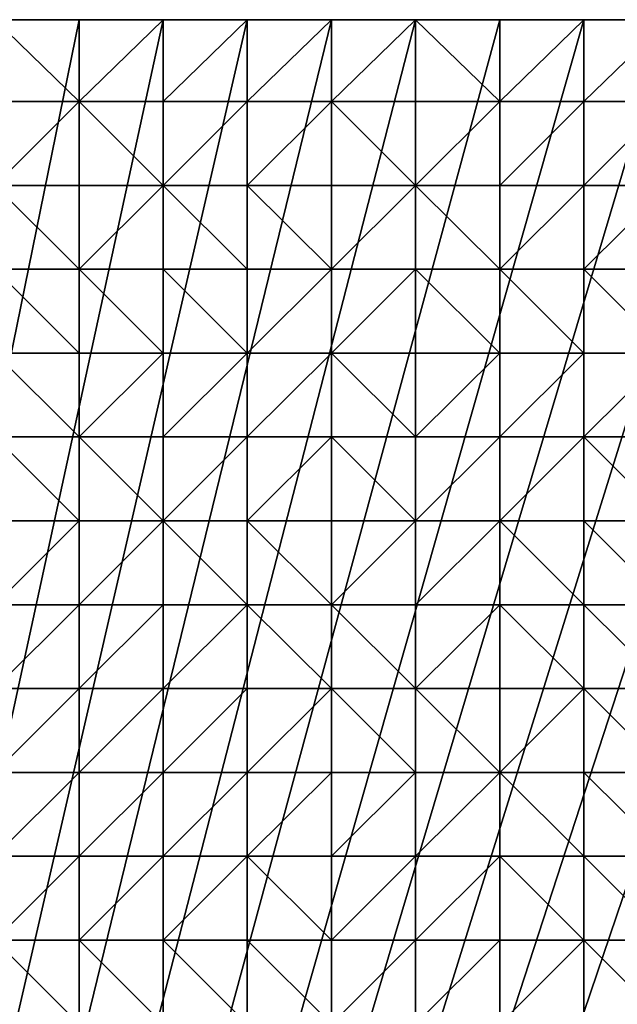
# Model space of a CAD drawing. Header units: metres. Extents: x 58 to 227, y 40 to 252.
# Tile 53 of 78: x 102 to 122, y 218 to 252. Entities that reach past the tile are written whole.
import ezdxf

# ---------------------------------------------------------------- set-up
doc = ezdxf.new("R2010")
doc.units = ezdxf.units.M
doc.header["$MEASUREMENT"] = 0
doc.layers.add('3D_TERRAIN_MODEL', color=18, linetype='CONTINUOUS')

# ---------------------------------------------------------------- blocks, each defined once
blk = doc.blocks.new('WALL_1')
at = {"layer": '3D_TERRAIN_MODEL', "color": 0, "linetype": 'ByBlock'}
mesh = blk.add_polyface(dxfattribs=at)
corners = [(58.315807, 245.922553, 45.200712), (58.315807, 248.780962, 45.110373), (58.315807, 248.780962, -5.557653), (58.315807, 245.922553, -5.557653), (58.315807, 251.568912, 45.008575), (58.315807, 251.568912, -5.557653), (61.113923, 251.568912, 44.838214), (61.113923, 251.568912, -5.557653), (63.9825, 251.568912, 44.744829), (63.9825, 251.568912, -5.557653), (66.851077, 251.568912, 44.758975), (66.851077, 251.568912, -5.557653), (69.719654, 251.568912, 44.869918), (69.719654, 251.568912, -5.557653), (72.588231, 251.568912, 44.871468), (72.588231, 251.568912, -5.557653), (75.456808, 251.568912, 45.132322), (75.456808, 251.568912, -5.557653), (78.325385, 251.568912, 45.494943), (78.325385, 251.568912, -5.557653), (81.193962, 251.568912, 45.911), (81.193962, 251.568912, -5.557653), (84.062539, 251.568912, 46.395435), (84.062539, 251.568912, -5.557653), (86.931116, 251.568912, 46.922498), (86.931116, 251.568912, -5.557653), (89.799693, 251.568912, 47.590266), (89.799693, 251.568912, -5.557653), (92.66827, 251.568912, 48.188835), (92.66827, 251.568912, -5.557653), (95.536847, 251.568912, 48.814101), (95.536847, 251.568912, -5.557653), (98.405424, 251.568912, 49.449924), (98.405424, 251.568912, -5.557653), (101.274001, 251.568912, 50.007625), (101.274001, 251.568912, -5.557653), (104.142577, 251.568912, 50.55054), (104.142577, 251.568912, -5.557653), (107.011154, 251.568912, 51.303793), (107.011154, 251.568912, -5.557653), (109.879731, 251.568912, 51.928526), (109.879731, 251.568912, -5.557653), (112.748308, 251.568912, 52.585926), (112.748308, 251.568912, -5.557653), (115.616885, 251.568912, 53.213179), (115.616885, 251.568912, -5.557653), (118.485462, 251.568912, 53.704964), (118.485462, 251.568912, -5.557653), (121.354039, 251.568912, 54.071714), (121.354039, 251.568912, -5.557653), (124.222616, 251.568912, 54.495355), (124.222616, 251.568912, -5.557653), (127.091193, 251.568912, 54.895643), (127.091193, 251.568912, -5.557653), (129.95977, 251.568912, 55.324237), (129.95977, 251.568912, -5.557653), (132.828347, 251.568912, 55.65791), (132.828347, 251.568912, -5.557653), (135.696924, 251.568912, 55.957501), (135.696924, 251.568912, -5.557653), (138.565501, 251.568912, 56.172608), (138.565501, 251.568912, -5.557653), (141.434078, 251.568912, 56.206145), (141.434078, 251.568912, -5.557653), (144.302655, 251.568912, 56.025176), (144.302655, 251.568912, -5.557653), (147.171232, 251.568912, 55.866299), (147.171232, 251.568912, -5.557653)]
mesh.append_faces([[corners[k] for k in face] for face in [(4, 6, 7, 5)]], dxfattribs={"vtx1": -1, "color": 0})
mesh.append_faces([[corners[k] for k in face] for face in [(0, 1, 2, 3), (6, 8, 9, 7), (8, 10, 11, 9), (10, 12, 13, 11), (12, 14, 15, 13), (14, 16, 17, 15), (16, 18, 19, 17), (18, 20, 21, 19), (20, 22, 23, 21), (22, 24, 25, 23), (24, 26, 27, 25), (26, 28, 29, 27), (28, 30, 31, 29), (30, 32, 33, 31), (32, 34, 35, 33), (34, 36, 37, 35), (36, 38, 39, 37), (38, 40, 41, 39), (40, 42, 43, 41), (42, 44, 45, 43), (44, 46, 47, 45), (46, 48, 49, 47), (48, 50, 51, 49), (50, 52, 53, 51), (52, 54, 55, 53), (54, 56, 57, 55), (56, 58, 59, 57), (58, 60, 61, 59), (60, 62, 63, 61), (62, 64, 65, 63), (64, 66, 67, 65)]], dxfattribs={"vtx1": -1, "vtx3": -1, "color": 0})
mesh.append_faces([[corners[k] for k in face] for face in [(1, 4, 5, 2)]], dxfattribs={"vtx3": -1, "color": 0})
blk = doc.blocks.new('WALL_2')
at = {"layer": '3D_TERRAIN_MODEL', "color": 0, "linetype": 'ByBlock'}
mesh = blk.add_polyface(dxfattribs=at)
corners = [(84.062539, 251.568912, -5.557653), (86.931116, 251.568912, -5.557653), (61.113923, 40.187512, -5.557653), (89.799693, 251.568912, -5.557653), (92.66827, 251.568912, -5.557653), (95.536847, 251.568912, -5.557653), (98.405424, 251.568912, -5.557653), (101.274001, 251.568912, -5.557653), (104.142577, 251.568912, -5.557653), (107.011154, 251.568912, -5.557653), (109.879731, 251.568912, -5.557653), (112.748308, 251.568912, -5.557653), (115.616885, 251.568912, -5.557653), (118.485462, 251.568912, -5.557653), (121.354039, 251.568912, -5.557653), (124.222616, 251.568912, -5.557653), (127.091193, 251.568912, -5.557653), (129.95977, 251.568912, -5.557653), (132.828347, 251.568912, -5.557653), (135.696924, 251.568912, -5.557653), (138.565501, 251.568912, -5.557653), (141.434078, 251.568912, -5.557653), (144.302655, 251.568912, -5.557653), (147.171232, 251.568912, -5.557653), (150.039809, 251.568912, -5.557653), (152.908386, 251.568912, -5.557653), (155.776963, 251.568912, -5.557653), (158.64554, 251.568912, -5.557653), (161.514117, 251.568912, -5.557653), (164.382694, 251.568912, -5.557653), (167.251271, 251.568912, -5.557653), (170.119848, 251.568912, -5.557653), (172.988425, 251.568912, -5.557653), (175.857002, 251.568912, -5.557653), (178.725579, 251.568912, -5.557653)]
mesh.append_faces([[corners[k] for k in face] for face in [(0, 1, 2), (1, 3, 2), (3, 4, 2), (4, 5, 2), (5, 6, 2), (6, 7, 2), (7, 8, 2), (8, 9, 2), (9, 10, 2), (10, 11, 2), (11, 12, 2), (12, 13, 2), (13, 14, 2), (14, 15, 2), (15, 16, 2), (16, 17, 2), (17, 18, 2), (18, 19, 2), (19, 20, 2), (20, 21, 2), (21, 22, 2), (22, 23, 2), (23, 24, 2), (24, 25, 2), (25, 26, 2), (26, 27, 2), (27, 28, 2), (28, 29, 2), (29, 30, 2), (30, 31, 2), (31, 32, 2), (32, 33, 2), (33, 34, 2)]], dxfattribs={"vtx1": -1, "vtx2": -1, "color": 0})
mesh = blk.add_polyface(dxfattribs=at)
corners = [(178.725579, 251.568912, -5.557653), (181.594156, 251.568912, -5.557653), (61.113923, 40.187512, -5.557653), (184.462733, 251.568912, -5.557653), (187.331309, 251.568912, -5.557653), (190.199886, 251.568912, -5.557653), (193.068463, 251.568912, -5.557653), (195.93704, 251.568912, -5.557653), (198.805617, 251.568912, -5.557653), (201.674194, 251.568912, -5.557653), (204.542771, 251.568912, -5.557653), (207.411348, 251.568912, -5.557653), (210.279925, 251.568912, -5.557653), (213.148502, 251.568912, -5.557653), (216.017079, 251.568912, -5.557653), (218.885656, 251.568912, -5.557653), (221.754233, 251.568912, -5.557653), (224.62281, 251.568912, -5.557653), (227.420927, 251.568912, -5.557653), (227.069402, 248.780962, -5.557653), (226.708994, 245.922553, -5.557653), (226.348586, 243.064143, -5.557653), (225.988178, 240.205733, -5.557653), (225.62777, 237.347324, -5.557653), (225.267362, 234.488914, -5.557653), (224.906953, 231.630504, -5.557653), (224.62281, 229.376953, -5.557653), (224.546545, 228.772094, -5.557653), (224.186137, 225.913685, -5.557653), (223.825729, 223.055275, -5.557653), (223.465321, 220.196865, -5.557653), (223.104912, 217.338455, -5.557653), (222.744504, 214.480046, -5.557653), (222.384096, 211.621636, -5.557653), (222.023688, 208.763226, -5.557653)]
mesh.append_faces([[corners[k] for k in face] for face in [(0, 1, 2), (1, 3, 2), (3, 4, 2), (4, 5, 2), (5, 6, 2), (6, 7, 2), (7, 8, 2), (8, 9, 2), (9, 10, 2), (10, 11, 2), (11, 12, 2), (12, 13, 2), (13, 14, 2), (14, 15, 2), (15, 16, 2), (16, 17, 2), (17, 18, 2), (18, 19, 2), (19, 20, 2), (20, 21, 2), (21, 22, 2), (22, 23, 2), (23, 24, 2), (24, 25, 2), (25, 26, 2), (26, 27, 2), (27, 28, 2), (28, 29, 2), (29, 30, 2), (30, 31, 2), (31, 32, 2), (32, 33, 2), (33, 34, 2)]], dxfattribs={"vtx1": -1, "vtx2": -1, "color": 0})
blk = doc.blocks.new('SURFACE')
at = {"layer": '3D_TERRAIN_MODEL', "color": 0, "linetype": 'ByBlock'}
for p, q in [((101.274001, 251.568912, 50.007625), (104.142577, 251.568912, 50.55054)), ((104.142577, 251.568912, 50.55054), (104.142577, 248.780962, 50.187455)), ((104.142577, 251.568912, 50.55054), (107.011154, 251.568912, 51.303793)), ((104.142577, 251.568912, 50.55054), (104.142577, 248.780962, 50.187455)), ((107.011154, 251.568912, 51.303793), (107.011154, 248.780962, 50.765628)), ((107.011154, 251.568912, 51.303793), (109.879731, 251.568912, 51.928526)), ((107.011154, 251.568912, 51.303793), (107.011154, 248.780962, 50.765628)), ((109.879731, 251.568912, 51.928526), (109.879731, 248.780962, 51.357583)), ((109.879731, 251.568912, 51.928526), (112.748308, 251.568912, 52.585926)), ((109.879731, 251.568912, 51.928526), (109.879731, 248.780962, 51.357583)), ((112.748308, 251.568912, 52.585926), (112.748308, 248.780962, 52.018222)), ((112.748308, 251.568912, 52.585926), (115.616885, 251.568912, 53.213179)), ((112.748308, 251.568912, 52.585926), (112.748308, 248.780962, 52.018222)), ((115.616885, 251.568912, 53.213179), (115.616885, 248.780962, 52.502795)), ((115.616885, 251.568912, 53.213179), (118.485462, 251.568912, 53.704964)), ((115.616885, 251.568912, 53.213179), (115.616885, 248.780962, 52.502795)), ((118.485462, 251.568912, 53.704964), (118.485462, 248.780962, 53.046612)), ((118.485462, 251.568912, 53.704964), (121.354039, 251.568912, 54.071714)), ((118.485462, 251.568912, 53.704964), (118.485462, 248.780962, 53.046612)), ((121.354039, 251.568912, 54.071714), (121.354039, 248.780962, 53.454179)), ((121.354039, 251.568912, 54.071714), (124.222616, 251.568912, 54.495355)), ((121.354039, 251.568912, 54.071714), (121.354039, 248.780962, 53.454179)), ((101.274001, 248.780962, 49.634779), (104.142577, 248.780962, 50.187455)), ((101.274001, 248.780962, 49.634779), (104.142577, 248.780962, 50.187455)), ((104.142577, 248.780962, 50.187455), (104.142577, 245.922553, 49.706601)), ((104.142577, 248.780962, 50.187455), (104.142577, 245.922553, 49.706601)), ((104.142577, 248.780962, 50.187455), (107.011154, 248.780962, 50.765628)), ((104.142577, 248.780962, 50.187455), (107.011154, 248.780962, 50.765628)), ((107.011154, 248.780962, 50.765628), (107.011154, 245.922553, 50.169736)), ((107.011154, 248.780962, 50.765628), (107.011154, 245.922553, 50.169736)), ((107.011154, 248.780962, 50.765628), (109.879731, 248.780962, 51.357583)), ((107.011154, 248.780962, 50.765628), (109.879731, 248.780962, 51.357583)), ((109.879731, 248.780962, 51.357583), (109.879731, 245.922553, 50.81035)), ((109.879731, 248.780962, 51.357583), (109.879731, 245.922553, 50.81035)), ((109.879731, 248.780962, 51.357583), (112.748308, 248.780962, 52.018222)), ((109.879731, 248.780962, 51.357583), (112.748308, 248.780962, 52.018222)), ((112.748308, 248.780962, 52.018222), (112.748308, 245.922553, 51.283084)), ((112.748308, 248.780962, 52.018222), (112.748308, 245.922553, 51.283084)), ((112.748308, 248.780962, 52.018222), (115.616885, 248.780962, 52.502795)), ((112.748308, 248.780962, 52.018222), (115.616885, 248.780962, 52.502795)), ((115.616885, 248.780962, 52.502795), (115.616885, 245.922553, 51.732336)), ((115.616885, 248.780962, 52.502795), (115.616885, 245.922553, 51.732336)), ((115.616885, 248.780962, 52.502795), (118.485462, 248.780962, 53.046612)), ((115.616885, 248.780962, 52.502795), (118.485462, 248.780962, 53.046612)), ((118.485462, 248.780962, 53.046612), (118.485462, 245.922553, 52.360507)), ((118.485462, 248.780962, 53.046612), (118.485462, 245.922553, 52.360507)), ((118.485462, 248.780962, 53.046612), (121.354039, 248.780962, 53.454179)), ((118.485462, 248.780962, 53.046612), (121.354039, 248.780962, 53.454179)), ((121.354039, 248.780962, 53.454179), (121.354039, 245.922553, 52.85803)), ((121.354039, 248.780962, 53.454179), (121.354039, 245.922553, 52.85803)), ((121.354039, 248.780962, 53.454179), (124.222616, 248.780962, 53.882219)), ((121.354039, 248.780962, 53.454179), (124.222616, 248.780962, 53.882219)), ((101.274001, 245.922553, 49.121037), (104.142577, 245.922553, 49.706601)), ((101.274001, 245.922553, 49.121037), (104.142577, 245.922553, 49.706601)), ((104.142577, 245.922553, 49.706601), (104.142577, 243.064143, 49.156202)), ((104.142577, 245.922553, 49.706601), (104.142577, 243.064143, 49.156202)), ((104.142577, 245.922553, 49.706601), (107.011154, 245.922553, 50.169736)), ((104.142577, 245.922553, 49.706601), (107.011154, 245.922553, 50.169736)), ((107.011154, 245.922553, 50.169736), (107.011154, 243.064143, 49.709088)), ((107.011154, 245.922553, 50.169736), (107.011154, 243.064143, 49.709088)), ((107.011154, 245.922553, 50.169736), (109.879731, 245.922553, 50.81035)), ((107.011154, 245.922553, 50.169736), (109.879731, 245.922553, 50.81035)), ((109.879731, 245.922553, 50.81035), (109.879731, 243.064143, 50.203817)), ((109.879731, 245.922553, 50.81035), (109.879731, 243.064143, 50.203817)), ((109.879731, 245.922553, 50.81035), (112.748308, 245.922553, 51.283084)), ((109.879731, 245.922553, 50.81035), (112.748308, 245.922553, 51.283084)), ((112.748308, 245.922553, 51.283084), (112.748308, 243.064143, 50.60576)), ((112.748308, 245.922553, 51.283084), (112.748308, 243.064143, 50.60576)), ((112.748308, 245.922553, 51.283084), (115.616885, 245.922553, 51.732336)), ((112.748308, 245.922553, 51.283084), (115.616885, 245.922553, 51.732336)), ((115.616885, 245.922553, 51.732336), (115.616885, 243.064143, 51.220489)), ((115.616885, 245.922553, 51.732336), (115.616885, 243.064143, 51.220489)), ((115.616885, 245.922553, 51.732336), (118.485462, 245.922553, 52.360507)), ((115.616885, 245.922553, 51.732336), (118.485462, 245.922553, 52.360507)), ((118.485462, 245.922553, 52.360507), (118.485462, 243.064143, 51.735195)), ((118.485462, 245.922553, 52.360507), (118.485462, 243.064143, 51.735195)), ((118.485462, 245.922553, 52.360507), (121.354039, 245.922553, 52.85803)), ((118.485462, 245.922553, 52.360507), (121.354039, 245.922553, 52.85803)), ((121.354039, 245.922553, 52.85803), (121.354039, 243.064143, 52.216334)), ((121.354039, 245.922553, 52.85803), (121.354039, 243.064143, 52.216334)), ((121.354039, 245.922553, 52.85803), (124.222616, 245.922553, 53.32421)), ((121.354039, 245.922553, 52.85803), (124.222616, 245.922553, 53.32421)), ((101.274001, 243.064143, 48.637974), (104.142577, 243.064143, 49.156202)), ((101.274001, 243.064143, 48.637974), (104.142577, 243.064143, 49.156202)), ((104.142577, 243.064143, 49.156202), (104.142577, 240.205733, 48.726736)), ((104.142577, 243.064143, 49.156202), (104.142577, 240.205733, 48.726736)), ((104.142577, 243.064143, 49.156202), (107.011154, 243.064143, 49.709088)), ((104.142577, 243.064143, 49.156202), (107.011154, 243.064143, 49.709088)), ((107.011154, 243.064143, 49.709088), (107.011154, 240.205733, 49.199698)), ((107.011154, 243.064143, 49.709088), (107.011154, 240.205733, 49.199698)), ((107.011154, 243.064143, 49.709088), (109.879731, 243.064143, 50.203817)), ((107.011154, 243.064143, 49.709088), (109.879731, 243.064143, 50.203817)), ((109.879731, 243.064143, 50.203817), (109.879731, 240.205733, 49.677968)), ((109.879731, 243.064143, 50.203817), (109.879731, 240.205733, 49.677968)), ((109.879731, 243.064143, 50.203817), (112.748308, 243.064143, 50.60576)), ((109.879731, 243.064143, 50.203817), (112.748308, 243.064143, 50.60576)), ((112.748308, 243.064143, 50.60576), (112.748308, 240.205733, 50.181795)), ((112.748308, 243.064143, 50.60576), (112.748308, 240.205733, 50.181795)), ((112.748308, 243.064143, 50.60576), (115.616885, 243.064143, 51.220489)), ((112.748308, 243.064143, 50.60576), (115.616885, 243.064143, 51.220489)), ((115.616885, 243.064143, 51.220489), (115.616885, 240.205733, 50.694935)), ((115.616885, 243.064143, 51.220489), (115.616885, 240.205733, 50.694935)), ((115.616885, 243.064143, 51.220489), (118.485462, 243.064143, 51.735195)), ((115.616885, 243.064143, 51.220489), (118.485462, 243.064143, 51.735195)), ((118.485462, 243.064143, 51.735195), (118.485462, 240.205733, 51.165659)), ((118.485462, 243.064143, 51.735195), (118.485462, 240.205733, 51.165659)), ((118.485462, 243.064143, 51.735195), (121.354039, 243.064143, 52.216334)), ((118.485462, 243.064143, 51.735195), (121.354039, 243.064143, 52.216334)), ((121.354039, 243.064143, 52.216334), (121.354039, 240.205733, 51.571332)), ((121.354039, 243.064143, 52.216334), (121.354039, 240.205733, 51.571332)), ((121.354039, 243.064143, 52.216334), (124.222616, 243.064143, 52.643041)), ((121.354039, 243.064143, 52.216334), (124.222616, 243.064143, 52.643041)), ((101.274001, 240.205733, 48.180144), (104.142577, 240.205733, 48.726736)), ((101.274001, 240.205733, 48.180144), (104.142577, 240.205733, 48.726736)), ((104.142577, 240.205733, 48.726736), (104.142577, 237.347324, 48.232475)), ((104.142577, 240.205733, 48.726736), (104.142577, 237.347324, 48.232475)), ((104.142577, 240.205733, 48.726736), (107.011154, 240.205733, 49.199698)), ((104.142577, 240.205733, 48.726736), (107.011154, 240.205733, 49.199698)), ((107.011154, 240.205733, 49.199698), (107.011154, 237.347324, 48.721489)), ((107.011154, 240.205733, 49.199698), (107.011154, 237.347324, 48.721489)), ((107.011154, 240.205733, 49.199698), (109.879731, 240.205733, 49.677968)), ((107.011154, 240.205733, 49.199698), (109.879731, 240.205733, 49.677968)), ((109.879731, 240.205733, 49.677968), (109.879731, 237.347324, 49.144883)), ((109.879731, 240.205733, 49.677968), (109.879731, 237.347324, 49.144883)), ((109.879731, 240.205733, 49.677968), (112.748308, 240.205733, 50.181795)), ((109.879731, 240.205733, 49.677968), (112.748308, 240.205733, 50.181795)), ((112.748308, 240.205733, 50.181795), (112.748308, 237.347324, 49.636929)), ((112.748308, 240.205733, 50.181795), (112.748308, 237.347324, 49.636929)), ((112.748308, 240.205733, 50.181795), (115.616885, 240.205733, 50.694935)), ((112.748308, 240.205733, 50.181795), (115.616885, 240.205733, 50.694935)), ((115.616885, 240.205733, 50.694935), (115.616885, 237.347324, 50.140414)), ((115.616885, 240.205733, 50.694935), (115.616885, 237.347324, 50.140414)), ((115.616885, 240.205733, 50.694935), (118.485462, 240.205733, 51.165659)), ((115.616885, 240.205733, 50.694935), (118.485462, 240.205733, 51.165659)), ((118.485462, 240.205733, 51.165659), (118.485462, 237.347324, 50.633381)), ((118.485462, 240.205733, 51.165659), (118.485462, 237.347324, 50.633381)), ((118.485462, 240.205733, 51.165659), (121.354039, 240.205733, 51.571332)), ((118.485462, 240.205733, 51.165659), (121.354039, 240.205733, 51.571332)), ((121.354039, 240.205733, 51.571332), (121.354039, 237.347324, 51.106158)), ((121.354039, 240.205733, 51.571332), (121.354039, 237.347324, 51.106158)), ((121.354039, 240.205733, 51.571332), (124.222616, 240.205733, 51.980186)), ((121.354039, 240.205733, 51.571332), (124.222616, 240.205733, 51.980186)), ((101.274001, 237.347324, 47.752427), (104.142577, 237.347324, 48.232475)), ((101.274001, 237.347324, 47.752427), (104.142577, 237.347324, 48.232475)), ((104.142577, 237.347324, 48.232475), (104.142577, 234.488914, 47.781867)), ((104.142577, 237.347324, 48.232475), (104.142577, 234.488914, 47.781867)), ((104.142577, 237.347324, 48.232475), (107.011154, 237.347324, 48.721489)), ((104.142577, 237.347324, 48.232475), (107.011154, 237.347324, 48.721489)), ((107.011154, 237.347324, 48.721489), (107.011154, 234.488914, 48.233443)), ((107.011154, 237.347324, 48.721489), (107.011154, 234.488914, 48.233443)), ((107.011154, 237.347324, 48.721489), (109.879731, 237.347324, 49.144883)), ((107.011154, 237.347324, 48.721489), (109.879731, 237.347324, 49.144883)), ((109.879731, 237.347324, 49.144883), (109.879731, 234.488914, 48.686441)), ((109.879731, 237.347324, 49.144883), (109.879731, 234.488914, 48.686441)), ((109.879731, 237.347324, 49.144883), (112.748308, 237.347324, 49.636929)), ((109.879731, 237.347324, 49.144883), (112.748308, 237.347324, 49.636929)), ((112.748308, 237.347324, 49.636929), (112.748308, 234.488914, 49.214927)), ((112.748308, 237.347324, 49.636929), (112.748308, 234.488914, 49.214927)), ((112.748308, 237.347324, 49.636929), (115.616885, 237.347324, 50.140414)), ((112.748308, 237.347324, 49.636929), (115.616885, 237.347324, 50.140414)), ((115.616885, 237.347324, 50.140414), (115.616885, 234.488914, 49.666965)), ((115.616885, 237.347324, 50.140414), (115.616885, 234.488914, 49.666965)), ((115.616885, 237.347324, 50.140414), (118.485462, 237.347324, 50.633381)), ((115.616885, 237.347324, 50.140414), (118.485462, 237.347324, 50.633381)), ((118.485462, 237.347324, 50.633381), (118.485462, 234.488914, 50.080673)), ((118.485462, 237.347324, 50.633381), (118.485462, 234.488914, 50.080673)), ((118.485462, 237.347324, 50.633381), (121.354039, 237.347324, 51.106158)), ((118.485462, 237.347324, 50.633381), (121.354039, 237.347324, 51.106158)), ((121.354039, 237.347324, 51.106158), (121.354039, 234.488914, 50.664598)), ((121.354039, 237.347324, 51.106158), (121.354039, 234.488914, 50.664598)), ((121.354039, 237.347324, 51.106158), (124.222616, 237.347324, 51.547827)), ((121.354039, 237.347324, 51.106158), (124.222616, 237.347324, 51.547827)), ((101.274001, 234.488914, 47.363484), (104.142577, 234.488914, 47.781867)), ((101.274001, 234.488914, 47.363484), (104.142577, 234.488914, 47.781867)), ((104.142577, 234.488914, 47.781867), (104.142577, 231.630504, 47.437432)), ((104.142577, 234.488914, 47.781867), (104.142577, 231.630504, 47.437432)), ((104.142577, 234.488914, 47.781867), (107.011154, 234.488914, 48.233443)), ((104.142577, 234.488914, 47.781867), (107.011154, 234.488914, 48.233443)), ((107.011154, 234.488914, 48.233443), (107.011154, 231.630504, 47.910768)), ((107.011154, 234.488914, 48.233443), (107.011154, 231.630504, 47.910768)), ((107.011154, 234.488914, 48.233443), (109.879731, 234.488914, 48.686441)), ((107.011154, 234.488914, 48.233443), (109.879731, 234.488914, 48.686441)), ((109.879731, 234.488914, 48.686441), (109.879731, 231.630504, 48.356)), ((109.879731, 234.488914, 48.686441), (109.879731, 231.630504, 48.356)), ((109.879731, 234.488914, 48.686441), (112.748308, 234.488914, 49.214927)), ((109.879731, 234.488914, 48.686441), (112.748308, 234.488914, 49.214927)), ((112.748308, 234.488914, 49.214927), (112.748308, 231.630504, 48.792454)), ((112.748308, 234.488914, 49.214927), (112.748308, 231.630504, 48.792454)), ((112.748308, 234.488914, 49.214927), (115.616885, 234.488914, 49.666965)), ((112.748308, 234.488914, 49.214927), (115.616885, 234.488914, 49.666965)), ((115.616885, 234.488914, 49.666965), (115.616885, 231.630504, 49.162805)), ((115.616885, 234.488914, 49.666965), (115.616885, 231.630504, 49.162805)), ((115.616885, 234.488914, 49.666965), (118.485462, 234.488914, 50.080673)), ((115.616885, 234.488914, 49.666965), (118.485462, 234.488914, 50.080673)), ((118.485462, 234.488914, 50.080673), (118.485462, 231.630504, 49.5949)), ((118.485462, 234.488914, 50.080673), (118.485462, 231.630504, 49.5949)), ((118.485462, 234.488914, 50.080673), (121.354039, 234.488914, 50.664598)), ((118.485462, 234.488914, 50.080673), (121.354039, 234.488914, 50.664598)), ((121.354039, 234.488914, 50.664598), (121.354039, 231.630504, 50.143409)), ((121.354039, 234.488914, 50.664598), (121.354039, 231.630504, 50.143409)), ((121.354039, 234.488914, 50.664598), (124.222616, 234.488914, 51.200065)), ((121.354039, 234.488914, 50.664598), (124.222616, 234.488914, 51.200065)), ((101.274001, 231.630504, 46.995058), (104.142577, 231.630504, 47.437432)), ((101.274001, 231.630504, 46.995058), (104.142577, 231.630504, 47.437432)), ((104.142577, 231.630504, 47.437432), (104.142577, 228.772094, 47.103289)), ((104.142577, 231.630504, 47.437432), (104.142577, 228.772094, 47.103289)), ((104.142577, 231.630504, 47.437432), (107.011154, 231.630504, 47.910768)), ((104.142577, 231.630504, 47.437432), (107.011154, 231.630504, 47.910768)), ((107.011154, 231.630504, 47.910768), (107.011154, 228.772094, 47.561488)), ((107.011154, 231.630504, 47.910768), (107.011154, 228.772094, 47.561488)), ((107.011154, 231.630504, 47.910768), (109.879731, 231.630504, 48.356)), ((107.011154, 231.630504, 47.910768), (109.879731, 231.630504, 48.356)), ((109.879731, 231.630504, 48.356), (109.879731, 228.772094, 47.980182)), ((109.879731, 231.630504, 48.356), (109.879731, 228.772094, 47.980182)), ((109.879731, 231.630504, 48.356), (112.748308, 231.630504, 48.792454)), ((109.879731, 231.630504, 48.356), (112.748308, 231.630504, 48.792454)), ((112.748308, 231.630504, 48.792454), (112.748308, 228.772094, 48.37331)), ((112.748308, 231.630504, 48.792454), (112.748308, 228.772094, 48.37331)), ((112.748308, 231.630504, 48.792454), (115.616885, 231.630504, 49.162805)), ((112.748308, 231.630504, 48.792454), (115.616885, 231.630504, 49.162805)), ((115.616885, 231.630504, 49.162805), (115.616885, 228.772094, 48.73777)), ((115.616885, 231.630504, 49.162805), (115.616885, 228.772094, 48.73777)), ((115.616885, 231.630504, 49.162805), (118.485462, 231.630504, 49.5949)), ((115.616885, 231.630504, 49.162805), (118.485462, 231.630504, 49.5949)), ((118.485462, 231.630504, 49.5949), (118.485462, 228.772094, 49.226042)), ((118.485462, 231.630504, 49.5949), (118.485462, 228.772094, 49.226042)), ((118.485462, 231.630504, 49.5949), (121.354039, 231.630504, 50.143409)), ((118.485462, 231.630504, 49.5949), (121.354039, 231.630504, 50.143409)), ((121.354039, 231.630504, 50.143409), (121.354039, 228.772094, 49.785146)), ((121.354039, 231.630504, 50.143409), (121.354039, 228.772094, 49.785146)), ((121.354039, 231.630504, 50.143409), (124.222616, 231.630504, 50.74059)), ((121.354039, 231.630504, 50.143409), (124.222616, 231.630504, 50.74059)), ((101.274001, 228.772094, 46.561808), (104.142577, 228.772094, 47.103289)), ((101.274001, 228.772094, 46.561808), (104.142577, 228.772094, 47.103289)), ((104.142577, 228.772094, 47.103289), (104.142577, 225.913685, 46.75387)), ((104.142577, 228.772094, 47.103289), (104.142577, 225.913685, 46.75387)), ((104.142577, 228.772094, 47.103289), (107.011154, 228.772094, 47.561488)), ((104.142577, 228.772094, 47.103289), (107.011154, 228.772094, 47.561488)), ((107.011154, 228.772094, 47.561488), (107.011154, 225.913685, 47.17941)), ((107.011154, 228.772094, 47.561488), (107.011154, 225.913685, 47.17941)), ((107.011154, 228.772094, 47.561488), (109.879731, 228.772094, 47.980182)), ((107.011154, 228.772094, 47.561488), (109.879731, 228.772094, 47.980182)), ((109.879731, 228.772094, 47.980182), (109.879731, 225.913685, 47.497144)), ((109.879731, 228.772094, 47.980182), (109.879731, 225.913685, 47.497144)), ((109.879731, 228.772094, 47.980182), (112.748308, 228.772094, 48.37331)), ((109.879731, 228.772094, 47.980182), (112.748308, 228.772094, 48.37331)), ((112.748308, 228.772094, 48.37331), (112.748308, 225.913685, 47.903172)), ((112.748308, 228.772094, 48.37331), (112.748308, 225.913685, 47.903172)), ((112.748308, 228.772094, 48.37331), (115.616885, 228.772094, 48.73777)), ((112.748308, 228.772094, 48.37331), (115.616885, 228.772094, 48.73777)), ((115.616885, 228.772094, 48.73777), (115.616885, 225.913685, 48.393555)), ((115.616885, 228.772094, 48.73777), (115.616885, 225.913685, 48.393555)), ((115.616885, 228.772094, 48.73777), (118.485462, 228.772094, 49.226042)), ((115.616885, 228.772094, 48.73777), (118.485462, 228.772094, 49.226042)), ((118.485462, 228.772094, 49.226042), (118.485462, 225.913685, 48.867528)), ((118.485462, 228.772094, 49.226042), (118.485462, 225.913685, 48.867528)), ((118.485462, 228.772094, 49.226042), (121.354039, 228.772094, 49.785146)), ((118.485462, 228.772094, 49.226042), (121.354039, 228.772094, 49.785146)), ((121.354039, 228.772094, 49.785146), (121.354039, 225.913685, 49.348382)), ((121.354039, 228.772094, 49.785146), (121.354039, 225.913685, 49.348382)), ((121.354039, 228.772094, 49.785146), (124.222616, 228.772094, 50.250374)), ((121.354039, 228.772094, 49.785146), (124.222616, 228.772094, 50.250374)), ((101.274001, 225.913685, 46.253618), (104.142577, 225.913685, 46.75387)), ((101.274001, 225.913685, 46.253618), (104.142577, 225.913685, 46.75387)), ((104.142577, 225.913685, 46.75387), (104.142577, 223.055275, 46.367842)), ((104.142577, 225.913685, 46.75387), (104.142577, 223.055275, 46.367842)), ((104.142577, 225.913685, 46.75387), (107.011154, 225.913685, 47.17941)), ((104.142577, 225.913685, 46.75387), (107.011154, 225.913685, 47.17941)), ((107.011154, 225.913685, 47.17941), (107.011154, 223.055275, 46.792932)), ((107.011154, 225.913685, 47.17941), (107.011154, 223.055275, 46.792932)), ((107.011154, 225.913685, 47.17941), (109.879731, 225.913685, 47.497144)), ((107.011154, 225.913685, 47.17941), (109.879731, 225.913685, 47.497144)), ((109.879731, 225.913685, 47.497144), (109.879731, 223.055275, 47.171165)), ((109.879731, 225.913685, 47.497144), (109.879731, 223.055275, 47.171165)), ((109.879731, 225.913685, 47.497144), (112.748308, 225.913685, 47.903172)), ((109.879731, 225.913685, 47.497144), (112.748308, 225.913685, 47.903172)), ((112.748308, 225.913685, 47.903172), (112.748308, 223.055275, 47.670991)), ((112.748308, 225.913685, 47.903172), (112.748308, 223.055275, 47.670991)), ((112.748308, 225.913685, 47.903172), (115.616885, 225.913685, 48.393555)), ((112.748308, 225.913685, 47.903172), (115.616885, 225.913685, 48.393555)), ((115.616885, 225.913685, 48.393555), (115.616885, 223.055275, 48.052616)), ((115.616885, 225.913685, 48.393555), (115.616885, 223.055275, 48.052616)), ((115.616885, 225.913685, 48.393555), (118.485462, 225.913685, 48.867528)), ((115.616885, 225.913685, 48.393555), (118.485462, 225.913685, 48.867528)), ((118.485462, 225.913685, 48.867528), (118.485462, 223.055275, 48.528961)), ((118.485462, 225.913685, 48.867528), (118.485462, 223.055275, 48.528961)), ((118.485462, 225.913685, 48.867528), (121.354039, 225.913685, 49.348382)), ((118.485462, 225.913685, 48.867528), (121.354039, 225.913685, 49.348382)), ((121.354039, 225.913685, 49.348382), (121.354039, 223.055275, 48.957769)), ((121.354039, 225.913685, 49.348382), (121.354039, 223.055275, 48.957769)), ((121.354039, 225.913685, 49.348382), (124.222616, 225.913685, 49.816267)), ((121.354039, 225.913685, 49.348382), (124.222616, 225.913685, 49.816267)), ((101.274001, 223.055275, 45.885169), (104.142577, 223.055275, 46.367842)), ((101.274001, 223.055275, 45.885169), (104.142577, 223.055275, 46.367842)), ((104.142577, 223.055275, 46.367842), (104.142577, 220.196865, 45.940031)), ((104.142577, 223.055275, 46.367842), (104.142577, 220.196865, 45.940031)), ((104.142577, 223.055275, 46.367842), (107.011154, 223.055275, 46.792932)), ((104.142577, 223.055275, 46.367842), (107.011154, 223.055275, 46.792932)), ((107.011154, 223.055275, 46.792932), (107.011154, 220.196865, 46.39657)), ((107.011154, 223.055275, 46.792932), (107.011154, 220.196865, 46.39657)), ((107.011154, 223.055275, 46.792932), (109.879731, 223.055275, 47.171165)), ((107.011154, 223.055275, 46.792932), (109.879731, 223.055275, 47.171165)), ((109.879731, 223.055275, 47.171165), (109.879731, 220.196865, 46.795052)), ((109.879731, 223.055275, 47.171165), (109.879731, 220.196865, 46.795052)), ((109.879731, 223.055275, 47.171165), (112.748308, 223.055275, 47.670991)), ((109.879731, 223.055275, 47.171165), (112.748308, 223.055275, 47.670991)), ((112.748308, 223.055275, 47.670991), (112.748308, 220.196865, 47.222052)), ((112.748308, 223.055275, 47.670991), (112.748308, 220.196865, 47.222052)), ((112.748308, 223.055275, 47.670991), (115.616885, 223.055275, 48.052616)), ((112.748308, 223.055275, 47.670991), (115.616885, 223.055275, 48.052616)), ((115.616885, 223.055275, 48.052616), (115.616885, 220.196865, 47.659953)), ((115.616885, 223.055275, 48.052616), (115.616885, 220.196865, 47.659953)), ((115.616885, 223.055275, 48.052616), (118.485462, 223.055275, 48.528961)), ((115.616885, 223.055275, 48.052616), (118.485462, 223.055275, 48.528961)), ((118.485462, 223.055275, 48.528961), (118.485462, 220.196865, 48.173681)), ((118.485462, 223.055275, 48.528961), (118.485462, 220.196865, 48.173681)), ((118.485462, 223.055275, 48.528961), (121.354039, 223.055275, 48.957769)), ((118.485462, 223.055275, 48.528961), (121.354039, 223.055275, 48.957769)), ((121.354039, 223.055275, 48.957769), (121.354039, 220.196865, 48.602657)), ((121.354039, 223.055275, 48.957769), (121.354039, 220.196865, 48.602657)), ((121.354039, 223.055275, 48.957769), (124.222616, 223.055275, 49.420725)), ((121.354039, 223.055275, 48.957769), (124.222616, 223.055275, 49.420725)), ((101.274001, 220.196865, 45.464024), (104.142577, 220.196865, 45.940031)), ((101.274001, 220.196865, 45.464024), (104.142577, 220.196865, 45.940031)), ((104.142577, 220.196865, 45.940031), (104.142577, 217.338455, 45.44105)), ((104.142577, 220.196865, 45.940031), (104.142577, 217.338455, 45.44105)), ((104.142577, 220.196865, 45.940031), (107.011154, 220.196865, 46.39657)), ((104.142577, 220.196865, 45.940031), (107.011154, 220.196865, 46.39657)), ((107.011154, 220.196865, 46.39657), (107.011154, 217.338455, 45.989755)), ((107.011154, 220.196865, 46.39657), (107.011154, 217.338455, 45.989755)), ((107.011154, 220.196865, 46.39657), (109.879731, 220.196865, 46.795052)), ((107.011154, 220.196865, 46.39657), (109.879731, 220.196865, 46.795052)), ((109.879731, 220.196865, 46.795052), (109.879731, 217.338455, 46.406246)), ((109.879731, 220.196865, 46.795052), (109.879731, 217.338455, 46.406246)), ((109.879731, 220.196865, 46.795052), (112.748308, 220.196865, 47.222052)), ((109.879731, 220.196865, 46.795052), (112.748308, 220.196865, 47.222052)), ((112.748308, 220.196865, 47.222052), (112.748308, 217.338455, 46.829432)), ((112.748308, 220.196865, 47.222052), (112.748308, 217.338455, 46.829432)), ((112.748308, 220.196865, 47.222052), (115.616885, 220.196865, 47.659953)), ((112.748308, 220.196865, 47.222052), (115.616885, 220.196865, 47.659953)), ((115.616885, 220.196865, 47.659953), (115.616885, 217.338455, 47.301558)), ((115.616885, 220.196865, 47.659953), (115.616885, 217.338455, 47.301558)), ((115.616885, 220.196865, 47.659953), (118.485462, 220.196865, 48.173681)), ((115.616885, 220.196865, 47.659953), (118.485462, 220.196865, 48.173681)), ((118.485462, 220.196865, 48.173681), (118.485462, 217.338455, 47.847384)), ((118.485462, 220.196865, 48.173681), (118.485462, 217.338455, 47.847384)), ((118.485462, 220.196865, 48.173681), (121.354039, 220.196865, 48.602657)), ((118.485462, 220.196865, 48.173681), (121.354039, 220.196865, 48.602657)), ((121.354039, 220.196865, 48.602657), (121.354039, 217.338455, 48.2297)), ((121.354039, 220.196865, 48.602657), (121.354039, 217.338455, 48.2297)), ((121.354039, 220.196865, 48.602657), (124.222616, 220.196865, 49.048276)), ((121.354039, 220.196865, 48.602657), (124.222616, 220.196865, 49.048276))]:
    blk.add_line(p, q, dxfattribs=at)
mesh = blk.add_polyface(dxfattribs=at)
corners = [(98.405424, 243.064143, 48.110919), (98.405424, 240.205733, 47.662693), (101.274001, 240.205733, 48.180144), (101.274001, 243.064143, 48.637974), (98.405424, 245.922553, 48.576724), (101.274001, 245.922553, 49.121037), (101.274001, 248.780962, 49.634779), (98.405424, 248.780962, 49.041222), (101.274001, 251.568912, 50.007625), (98.405424, 251.568912, 49.449924), (104.142577, 240.205733, 48.726736), (104.142577, 243.064143, 49.156202), (104.142577, 245.922553, 49.706601), (104.142577, 248.780962, 50.187455), (104.142577, 251.568912, 50.55054), (107.011154, 240.205733, 49.199698), (107.011154, 243.064143, 49.709088), (107.011154, 245.922553, 50.169736), (107.011154, 248.780962, 50.765628), (107.011154, 251.568912, 51.303793), (107.011154, 237.347324, 48.721489), (109.879731, 240.205733, 49.677968), (109.879731, 243.064143, 50.203817), (109.879731, 245.922553, 50.81035), (109.879731, 248.780962, 51.357583), (109.879731, 251.568912, 51.928526), (109.879731, 237.347324, 49.144883), (112.748308, 240.205733, 50.181795), (112.748308, 243.064143, 50.60576), (112.748308, 245.922553, 51.283084), (112.748308, 248.780962, 52.018222), (112.748308, 251.568912, 52.585926), (115.616885, 240.205733, 50.694935), (115.616885, 237.347324, 50.140414), (115.616885, 243.064143, 51.220489), (115.616885, 245.922553, 51.732336), (115.616885, 248.780962, 52.502795), (115.616885, 251.568912, 53.213179), (118.485462, 240.205733, 51.165659), (118.485462, 243.064143, 51.735195), (118.485462, 245.922553, 52.360507), (118.485462, 248.780962, 53.046612), (118.485462, 251.568912, 53.704964), (118.485462, 237.347324, 50.633381), (121.354039, 240.205733, 51.571332), (121.354039, 245.922553, 52.85803), (121.354039, 248.780962, 53.454179)]
mesh.append_faces([[corners[k] for k in face] for face in [(9, 7, 8), (8, 13, 14), (14, 13, 19), (19, 18, 25), (25, 24, 31), (31, 30, 37), (37, 41, 42)]], dxfattribs={"vtx0": -1, "vtx1": -1, "color": 0})
mesh.append_faces([[corners[k] for k in face] for face in [(0, 1, 2), (3, 0, 2), (4, 0, 3), (5, 4, 3), (4, 5, 6), (7, 4, 6), (8, 7, 6), (3, 2, 10), (11, 3, 10), (5, 3, 11), (12, 5, 11), (5, 12, 13), (6, 5, 13), (6, 13, 8), (11, 10, 15), (16, 11, 15), (11, 16, 17), (12, 11, 17), (13, 12, 17), (18, 13, 17), (19, 13, 18), (15, 20, 21), (16, 15, 21), (22, 16, 21), (17, 16, 22), (23, 17, 22), (17, 23, 24), (18, 17, 24), (25, 18, 24), (21, 26, 27), (21, 27, 28), (22, 21, 28), (23, 22, 28), (29, 23, 28), (23, 29, 30), (24, 23, 30), (31, 24, 30), (32, 27, 33), (27, 32, 34), (28, 27, 34), (28, 34, 35), (29, 28, 35), (30, 29, 35), (36, 30, 35), (37, 30, 36), (32, 33, 38), (34, 32, 38), (39, 34, 38), (35, 34, 39), (40, 35, 39), (35, 40, 41), (36, 35, 41), (36, 41, 37), (38, 43, 44), (39, 38, 44), (40, 39, 45), (41, 40, 46)]], dxfattribs={"vtx0": -1, "vtx1": -1, "vtx2": -1, "color": 0})
mesh = blk.add_polyface(dxfattribs=at)
corners = [(121.354039, 243.064143, 52.216334), (118.485462, 243.064143, 51.735195), (121.354039, 240.205733, 51.571332), (121.354039, 245.922553, 52.85803), (118.485462, 245.922553, 52.360507), (121.354039, 248.780962, 53.454179), (121.354039, 251.568912, 54.071714), (118.485462, 248.780962, 53.046612), (118.485462, 251.568912, 53.704964), (121.354039, 237.347324, 51.106158), (124.222616, 240.205733, 51.980186), (124.222616, 243.064143, 52.643041), (124.222616, 245.922553, 53.32421), (124.222616, 248.780962, 53.882219), (124.222616, 251.568912, 54.495355), (127.091193, 240.205733, 52.690944), (127.091193, 237.347324, 52.116694), (127.091193, 243.064143, 53.007458), (127.091193, 245.922553, 53.71078), (127.091193, 248.780962, 54.319731), (127.091193, 251.568912, 54.895643), (129.95977, 240.205733, 53.214097), (129.95977, 237.347324, 52.703515), (129.95977, 243.064143, 53.488498), (129.95977, 245.922553, 54.073272), (129.95977, 248.780962, 54.746013), (129.95977, 251.568912, 55.324237), (132.828347, 240.205733, 53.399517), (132.828347, 237.347324, 52.928977), (132.828347, 243.064143, 53.923964), (132.828347, 245.922553, 54.51876), (132.828347, 248.780962, 55.12458), (132.828347, 251.568912, 55.65791), (135.696924, 240.205733, 53.724588), (135.696924, 237.347324, 53.096079), (135.696924, 243.064143, 54.301427), (135.696924, 245.922553, 54.923286), (135.696924, 248.780962, 55.430427), (135.696924, 251.568912, 55.957501), (138.565501, 240.205733, 54.070969), (138.565501, 243.064143, 54.562508), (138.565501, 245.922553, 55.15215), (138.565501, 248.780962, 55.688592), (138.565501, 251.568912, 56.172608), (138.565501, 237.347324, 53.486692), (141.434078, 240.205733, 54.403342), (141.434078, 243.064143, 54.839522), (141.434078, 245.922553, 55.234527), (141.434078, 251.568912, 56.206145)]
mesh.append_faces([[corners[k] for k in face] for face in [(8, 7, 6), (6, 5, 14), (14, 13, 20), (20, 19, 26), (26, 25, 32), (32, 37, 38), (38, 42, 43), (43, 42, 48)]], dxfattribs={"vtx0": -1, "vtx1": -1, "color": 0})
mesh.append_faces([[corners[k] for k in face] for face in [(0, 1, 2), (1, 0, 3), (4, 3, 5), (6, 7, 5), (2, 9, 10), (0, 2, 10), (11, 0, 10), (0, 11, 12), (3, 0, 12), (3, 12, 13), (5, 3, 13), (14, 5, 13), (15, 10, 16), (10, 15, 17), (11, 10, 17), (11, 17, 18), (12, 11, 18), (12, 18, 19), (13, 12, 19), (20, 13, 19), (21, 15, 22), (15, 21, 23), (17, 15, 23), (17, 23, 24), (18, 17, 24), (19, 18, 24), (25, 19, 24), (26, 19, 25), (27, 21, 28), (23, 21, 27), (29, 23, 27), (24, 23, 29), (30, 24, 29), (24, 30, 31), (25, 24, 31), (32, 25, 31), (33, 27, 34), (29, 27, 33), (35, 29, 33), (29, 35, 36), (30, 29, 36), (30, 36, 37), (31, 30, 37), (31, 37, 32), (33, 34, 39), (33, 39, 40), (35, 33, 40), (35, 40, 41), (36, 35, 41), (37, 36, 41), (42, 37, 41), (37, 42, 38), (39, 44, 45), (40, 39, 46), (41, 40, 47), (42, 41, 47)]], dxfattribs={"vtx0": -1, "vtx1": -1, "vtx2": -1, "color": 0})
mesh = blk.add_polyface(dxfattribs=at)
corners = [(98.405424, 228.772094, 46.098651), (101.274001, 228.772094, 46.561808), (101.274001, 231.630504, 46.995058), (98.405424, 231.630504, 46.490763), (101.274001, 234.488914, 47.363484), (98.405424, 234.488914, 46.821519), (101.274001, 237.347324, 47.752427), (98.405424, 237.347324, 47.248752), (101.274001, 240.205733, 48.180144), (101.274001, 225.913685, 46.253618), (104.142577, 228.772094, 47.103289), (104.142577, 231.630504, 47.437432), (104.142577, 234.488914, 47.781867), (104.142577, 237.347324, 48.232475), (104.142577, 240.205733, 48.726736), (104.142577, 225.913685, 46.75387), (107.011154, 225.913685, 47.17941), (107.011154, 228.772094, 47.561488), (107.011154, 231.630504, 47.910768), (107.011154, 234.488914, 48.233443), (107.011154, 237.347324, 48.721489), (107.011154, 240.205733, 49.199698), (109.879731, 225.913685, 47.497144), (109.879731, 228.772094, 47.980182), (109.879731, 231.630504, 48.356), (109.879731, 234.488914, 48.686441), (109.879731, 237.347324, 49.144883), (109.879731, 240.205733, 49.677968), (112.748308, 225.913685, 47.903172), (112.748308, 228.772094, 48.37331), (112.748308, 231.630504, 48.792454), (112.748308, 234.488914, 49.214927), (112.748308, 237.347324, 49.636929), (112.748308, 240.205733, 50.181795), (115.616885, 225.913685, 48.393555), (115.616885, 228.772094, 48.73777), (115.616885, 231.630504, 49.162805), (115.616885, 234.488914, 49.666965), (115.616885, 237.347324, 50.140414), (118.485462, 225.913685, 48.867528), (118.485462, 228.772094, 49.226042), (118.485462, 231.630504, 49.5949), (118.485462, 234.488914, 50.080673), (118.485462, 237.347324, 50.633381), (118.485462, 240.205733, 51.165659), (121.354039, 228.772094, 49.785146), (121.354039, 231.630504, 50.143409), (121.354039, 237.347324, 51.106158)]
mesh.append_faces([[corners[k] for k in face] for face in [(0, 1, 2), (3, 2, 4), (5, 4, 6), (7, 6, 8), (1, 9, 10), (1, 10, 11), (2, 1, 11), (2, 11, 12), (4, 2, 12), (6, 4, 12), (13, 6, 12), (8, 6, 13), (14, 8, 13), (15, 16, 17), (10, 15, 17), (10, 17, 18), (11, 10, 18), (11, 18, 19), (12, 11, 19), (13, 12, 19), (20, 13, 19), (13, 20, 21), (14, 13, 21), (16, 22, 23), (17, 16, 23), (17, 23, 24), (18, 17, 24), (19, 18, 24), (25, 19, 24), (19, 25, 26), (20, 19, 26), (20, 26, 27), (22, 28, 29), (23, 22, 29), (24, 23, 29), (30, 24, 29), (25, 24, 30), (31, 25, 30), (25, 31, 32), (26, 25, 32), (26, 32, 33), (29, 28, 34), (35, 29, 34), (30, 29, 35), (36, 30, 35), (30, 36, 37), (31, 30, 37), (32, 31, 37), (38, 32, 37), (33, 32, 38), (35, 34, 39), (40, 35, 39), (35, 40, 41), (36, 35, 41), (36, 41, 42), (37, 36, 42), (37, 42, 43), (38, 37, 43), (38, 43, 44), (40, 39, 45), (41, 40, 45), (42, 41, 46), (43, 42, 47)]], dxfattribs={"vtx0": -1, "vtx1": -1, "vtx2": -1, "color": 0})
mesh = blk.add_polyface(dxfattribs=at)
corners = [(118.485462, 225.913685, 48.867528), (121.354039, 225.913685, 49.348382), (121.354039, 228.772094, 49.785146), (121.354039, 231.630504, 50.143409), (118.485462, 231.630504, 49.5949), (121.354039, 234.488914, 50.664598), (118.485462, 234.488914, 50.080673), (121.354039, 237.347324, 51.106158), (118.485462, 237.347324, 50.633381), (121.354039, 240.205733, 51.571332), (124.222616, 225.913685, 49.816267), (124.222616, 228.772094, 50.250374), (124.222616, 231.630504, 50.74059), (124.222616, 234.488914, 51.200065), (124.222616, 237.347324, 51.547827), (124.222616, 240.205733, 51.980186), (127.091193, 225.913685, 50.229761), (127.091193, 228.772094, 50.706022), (127.091193, 231.630504, 51.163221), (127.091193, 234.488914, 51.587151), (127.091193, 237.347324, 52.116694), (129.95977, 225.913685, 50.680461), (129.95977, 228.772094, 51.003489), (129.95977, 231.630504, 51.526173), (129.95977, 234.488914, 52.074008), (129.95977, 237.347324, 52.703515), (127.091193, 240.205733, 52.690944), (132.828347, 225.913685, 51.220949), (132.828347, 228.772094, 51.500511), (132.828347, 231.630504, 51.818883), (132.828347, 234.488914, 52.372841), (132.828347, 237.347324, 52.928977), (129.95977, 240.205733, 53.214097), (135.696924, 225.913685, 51.607234), (135.696924, 228.772094, 51.974024), (135.696924, 231.630504, 52.335533), (135.696924, 234.488914, 52.611449), (135.696924, 237.347324, 53.096079), (132.828347, 240.205733, 53.399517), (138.565501, 225.913685, 52.169919), (138.565501, 228.772094, 52.453436), (138.565501, 231.630504, 52.893344), (138.565501, 234.488914, 53.13977), (138.565501, 237.347324, 53.486692), (138.565501, 240.205733, 54.070969), (141.434078, 225.913685, 52.545725), (141.434078, 231.630504, 53.194261), (141.434078, 234.488914, 53.555886)]
mesh.append_faces([[corners[k] for k in face] for face in [(0, 1, 2), (3, 4, 2), (5, 6, 3), (6, 5, 7), (8, 7, 9), (2, 1, 10), (11, 2, 10), (3, 2, 11), (12, 3, 11), (5, 3, 12), (13, 5, 12), (7, 5, 13), (14, 7, 13), (7, 14, 15), (10, 16, 17), (11, 10, 17), (11, 17, 18), (12, 11, 18), (12, 18, 19), (13, 12, 19), (14, 13, 19), (20, 14, 19), (15, 14, 20), (16, 21, 22), (17, 16, 22), (17, 22, 23), (18, 17, 23), (18, 23, 24), (19, 18, 24), (19, 24, 25), (20, 19, 25), (26, 20, 25), (22, 21, 27), (28, 22, 27), (22, 28, 29), (23, 22, 29), (24, 23, 29), (30, 24, 29), (25, 24, 30), (31, 25, 30), (32, 25, 31), (28, 27, 33), (34, 28, 33), (29, 28, 34), (35, 29, 34), (29, 35, 36), (30, 29, 36), (30, 36, 37), (31, 30, 37), (38, 31, 37), (33, 39, 40), (34, 33, 40), (34, 40, 41), (35, 34, 41), (36, 35, 41), (42, 36, 41), (36, 42, 43), (37, 36, 43), (37, 43, 44), (40, 39, 45), (41, 40, 46), (42, 41, 47), (43, 42, 47)]], dxfattribs={"vtx0": -1, "vtx1": -1, "vtx2": -1, "color": 0})
mesh = blk.add_polyface(dxfattribs=at)
corners = [(101.274001, 217.338455, 44.962244), (98.405424, 217.338455, 44.453282), (101.274001, 214.480046, 44.435309), (101.274001, 220.196865, 45.464024), (98.405424, 220.196865, 44.976796), (101.274001, 223.055275, 45.885169), (98.405424, 223.055275, 45.384019), (101.274001, 225.913685, 46.253618), (98.405424, 225.913685, 45.732526), (101.274001, 228.772094, 46.561808), (101.274001, 211.621636, 43.862031), (104.142577, 214.480046, 44.960755), (104.142577, 217.338455, 45.44105), (104.142577, 220.196865, 45.940031), (104.142577, 223.055275, 46.367842), (104.142577, 225.913685, 46.75387), (104.142577, 228.772094, 47.103289), (104.142577, 211.621636, 44.314708), (107.011154, 214.480046, 45.452579), (107.011154, 217.338455, 45.989755), (107.011154, 220.196865, 46.39657), (107.011154, 223.055275, 46.792932), (107.011154, 225.913685, 47.17941), (109.879731, 214.480046, 45.960123), (109.879731, 211.621636, 45.358038), (109.879731, 217.338455, 46.406246), (109.879731, 220.196865, 46.795052), (109.879731, 223.055275, 47.171165), (109.879731, 225.913685, 47.497144), (112.748308, 214.480046, 46.433829), (112.748308, 211.621636, 45.850929), (112.748308, 217.338455, 46.829432), (112.748308, 220.196865, 47.222052), (112.748308, 223.055275, 47.670991), (112.748308, 225.913685, 47.903172), (115.616885, 214.480046, 46.918326), (115.616885, 217.338455, 47.301558), (115.616885, 220.196865, 47.659953), (115.616885, 223.055275, 48.052616), (115.616885, 225.913685, 48.393555), (118.485462, 214.480046, 47.35748), (118.485462, 211.621636, 46.762595), (118.485462, 217.338455, 47.847384), (118.485462, 220.196865, 48.173681), (118.485462, 223.055275, 48.528961), (118.485462, 225.913685, 48.867528), (121.354039, 214.480046, 47.823417), (121.354039, 220.196865, 48.602657)]
mesh.append_faces([[corners[k] for k in face] for face in [(0, 1, 2), (3, 4, 0), (4, 3, 5), (6, 5, 7), (8, 7, 9), (2, 10, 11), (2, 11, 12), (0, 2, 12), (3, 0, 12), (13, 3, 12), (3, 13, 14), (5, 3, 14), (5, 14, 15), (7, 5, 15), (7, 15, 16), (11, 17, 18), (11, 18, 19), (12, 11, 19), (13, 12, 19), (20, 13, 19), (13, 20, 21), (14, 13, 21), (14, 21, 22), (15, 14, 22), (23, 18, 24), (19, 18, 23), (25, 19, 23), (20, 19, 25), (26, 20, 25), (20, 26, 27), (21, 20, 27), (21, 27, 28), (22, 21, 28), (29, 23, 30), (25, 23, 29), (31, 25, 29), (26, 25, 31), (32, 26, 31), (27, 26, 32), (33, 27, 32), (27, 33, 34), (28, 27, 34), (29, 30, 35), (31, 29, 35), (36, 31, 35), (31, 36, 37), (32, 31, 37), (32, 37, 38), (33, 32, 38), (33, 38, 39), (34, 33, 39), (40, 35, 41), (35, 40, 42), (36, 35, 42), (36, 42, 43), (37, 36, 43), (37, 43, 44), (38, 37, 44), (38, 44, 45), (39, 38, 45), (40, 41, 46), (42, 40, 46), (43, 42, 47), (44, 43, 47)]], dxfattribs={"vtx0": -1, "vtx1": -1, "vtx2": -1, "color": 0})
mesh = blk.add_polyface(dxfattribs=at)
corners = [(121.354039, 217.338455, 48.2297), (118.485462, 217.338455, 47.847384), (121.354039, 214.480046, 47.823417), (121.354039, 220.196865, 48.602657), (121.354039, 223.055275, 48.957769), (118.485462, 223.055275, 48.528961), (118.485462, 225.913685, 48.867528), (121.354039, 225.913685, 49.348382), (124.222616, 214.480046, 48.247566), (124.222616, 211.621636, 47.728916), (124.222616, 217.338455, 48.627857), (124.222616, 220.196865, 49.048276), (124.222616, 223.055275, 49.420725), (124.222616, 225.913685, 49.816267), (127.091193, 214.480046, 48.655728), (127.091193, 211.621636, 48.185607), (127.091193, 217.338455, 49.045493), (127.091193, 220.196865, 49.46485), (127.091193, 223.055275, 49.902287), (127.091193, 225.913685, 50.229761), (129.95977, 214.480046, 49.003321), (129.95977, 217.338455, 49.504916), (129.95977, 220.196865, 49.898075), (129.95977, 223.055275, 50.406681), (129.95977, 225.913685, 50.680461), (129.95977, 211.621636, 48.557743), (132.828347, 214.480046, 49.246584), (132.828347, 217.338455, 49.934743), (132.828347, 220.196865, 50.392207), (132.828347, 223.055275, 50.824432), (132.828347, 225.913685, 51.220949), (135.696924, 214.480046, 49.566476), (135.696924, 211.621636, 48.540676), (135.696924, 217.338455, 50.29704), (135.696924, 220.196865, 50.854979), (135.696924, 223.055275, 51.337864), (135.696924, 225.913685, 51.607234), (138.565501, 214.480046, 50.068357), (138.565501, 211.621636, 49.271146), (138.565501, 217.338455, 50.586447), (138.565501, 220.196865, 51.082182), (138.565501, 223.055275, 51.7229), (138.565501, 225.913685, 52.169919), (141.434078, 211.621636, 49.720285), (141.434078, 217.338455, 50.951638), (141.434078, 220.196865, 51.360403), (141.434078, 223.055275, 52.037731)]
mesh.append_faces([[corners[k] for k in face] for face in [(0, 1, 2), (1, 0, 3), (4, 5, 3), (6, 5, 4), (7, 6, 4), (8, 2, 9), (2, 8, 10), (0, 2, 10), (3, 0, 10), (11, 3, 10), (4, 3, 11), (12, 4, 11), (7, 4, 12), (13, 7, 12), (14, 8, 15), (8, 14, 16), (10, 8, 16), (10, 16, 17), (11, 10, 17), (11, 17, 18), (12, 11, 18), (12, 18, 19), (13, 12, 19), (14, 15, 20), (14, 20, 21), (16, 14, 21), (16, 21, 22), (17, 16, 22), (17, 22, 23), (18, 17, 23), (18, 23, 24), (19, 18, 24), (20, 25, 26), (20, 26, 27), (21, 20, 27), (21, 27, 28), (22, 21, 28), (22, 28, 29), (23, 22, 29), (23, 29, 30), (24, 23, 30), (31, 26, 32), (26, 31, 33), (27, 26, 33), (28, 27, 33), (34, 28, 33), (29, 28, 34), (35, 29, 34), (29, 35, 36), (30, 29, 36), (37, 31, 38), (31, 37, 39), (33, 31, 39), (34, 33, 39), (40, 34, 39), (34, 40, 41), (35, 34, 41), (35, 41, 42), (36, 35, 42), (37, 38, 43), (39, 37, 44), (40, 39, 45), (41, 40, 45), (42, 41, 46)]], dxfattribs={"vtx0": -1, "vtx1": -1, "vtx2": -1, "color": 0})

msp = doc.modelspace()

# ---------------------------------------------------------------- block references
at = {"layer": '3D_TERRAIN_MODEL', "color": 124, "linetype": 'Continuous'}
for name in ['WALL_1', 'WALL_2']:
    msp.add_blockref(name, (0, 0), dxfattribs=at)
at = {"layer": '3D_TERRAIN_MODEL', "color": 82, "linetype": 'Continuous'}
msp.add_blockref('SURFACE', (0, 0), dxfattribs=at)

doc.saveas('drawing.dxf')
